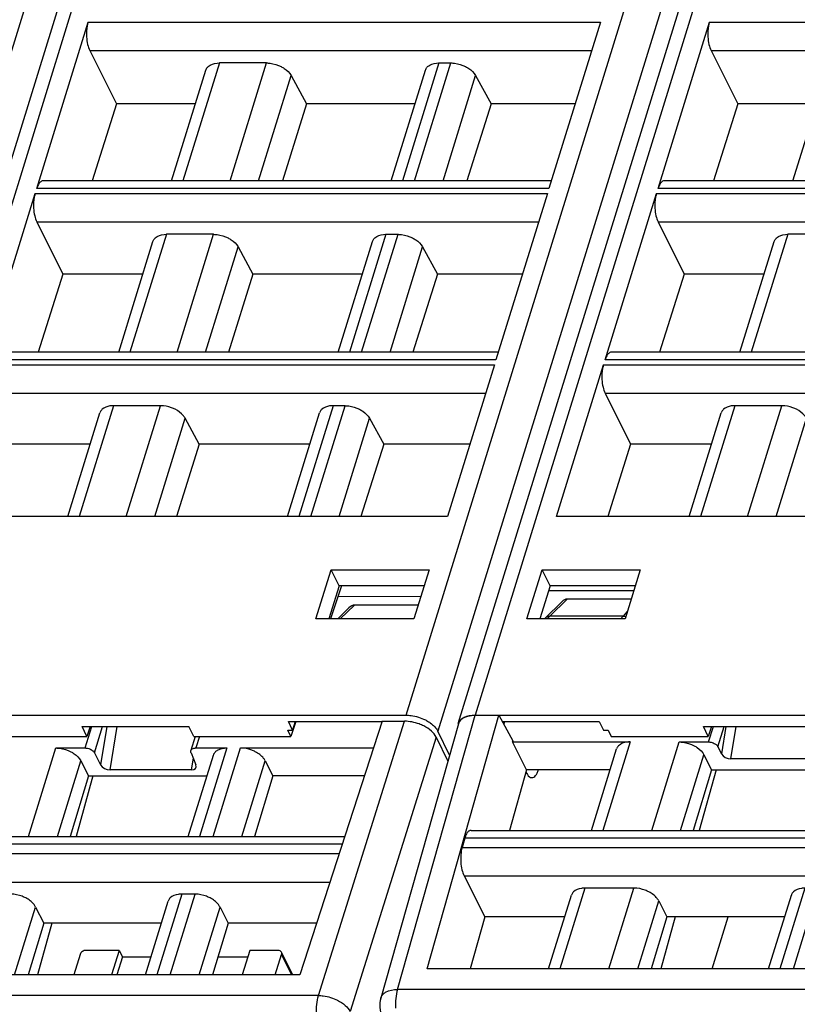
# Model space of a CAD drawing. Header units: millimetres. Extents: x 0 to 594, y 0 to 420.
# Tile 48 of 236: x 249 to 269, y 69 to 94. Entities that reach past the tile are written whole.
import ezdxf

# ---------------------------------------------------------------- set-up
doc = ezdxf.new("R2010")
doc.units = ezdxf.units.MM
doc.header["$LTSCALE"] = 32.67
doc.layers.get('0').update_dxf_attribs({"linetype": 'CONTINUOUS'})

msp = doc.modelspace()

# ---------------------------------------------------------------- linework, layer by layer
at = {"color": 7, "linetype": 'CONTINUOUS'}
for p, q in [((244.31588, 75.93445), (256.66126, 115.88412)), ((260.40374, 75.93445), (271.42141, 111.58764)), ((249.48729, 89.79498), (250.81865, 94.10326)), ((264.08212, 94.10326), (262.75076, 89.79498)), ((265.57515, 89.79498), (266.90652, 94.10326)), ((250.86167, 93.36882), (251.55101, 91.98478)), ((266.94953, 93.36882), (267.63888, 91.98478)), ((252.9817, 89.99678), (253.8677, 92.86388)), ((255.43724, 93.04752), (254.21751, 93.04752)), ((258.66771, 89.99678), (259.55371, 92.86388)), ((259.90354, 93.04752), (260.21448, 93.04752)), ((269.06956, 89.99678), (269.95556, 92.86388)), ((256.07338, 92.72215), (256.47689, 91.98478)), ((260.85062, 92.72215), (261.25413, 91.98478)), ((251.55101, 91.98478), (250.92487, 89.99678)), ((253.59603, 91.98478), (251.55101, 91.98478)), ((256.47689, 91.98478), (255.85003, 89.99678)), ((259.28205, 91.98478), (256.47689, 91.98478)), ((261.25413, 91.98478), (260.62727, 89.99678)), ((263.42746, 91.98478), (261.25413, 91.98478)), ((267.63888, 91.98478), (267.01274, 89.99678)), ((269.6839, 91.98478), (267.63888, 91.98478)), ((262.81313, 89.99678), (249.65647, 89.99678)), ((278.90099, 89.99678), (265.74433, 89.99678)), ((248.11558, 85.35612), (249.44694, 89.66441)), ((262.71041, 89.66441), (261.37905, 85.35612)), ((264.20345, 85.35612), (265.53481, 89.66441)), ((249.48996, 88.92997), (250.16316, 87.57834)), ((265.57783, 88.92997), (266.25102, 87.57834)), ((254.06553, 88.60866), (252.8458, 88.60866)), ((258.53183, 88.60866), (258.84277, 88.60866)), ((270.1534, 88.60866), (268.93367, 88.60866)), ((251.60999, 85.55793), (252.49599, 88.42503)), ((254.70167, 88.2833), (255.08744, 87.57834)), ((257.29601, 85.55793), (258.182, 88.42503)), ((259.47891, 88.2833), (259.86468, 87.57834)), ((267.69785, 85.55793), (268.58385, 88.42503)), ((250.16316, 87.57834), (249.52681, 85.55793)), ((252.23434, 87.57834), (250.16316, 87.57834)), ((255.08744, 87.57834), (254.45036, 85.55793)), ((257.92036, 87.57834), (255.08744, 87.57834)), ((259.86468, 87.57834), (259.2276, 85.55793)), ((262.06577, 87.57834), (259.86468, 87.57834)), ((266.25102, 87.57834), (265.61467, 85.55793)), ((268.32221, 87.57834), (266.25102, 87.57834)), ((261.44142, 85.55793), (248.28476, 85.55793)), ((277.52928, 85.55793), (264.37263, 85.55793)), ((261.33871, 85.22555), (260.12432, 81.29579)), ((262.94871, 81.29579), (264.1631, 85.22555)), ((264.20612, 84.49111), (264.86317, 83.17191)), ((252.69383, 84.16981), (251.47411, 84.16981)), ((257.47106, 84.16981), (257.16012, 84.16981)), ((268.78169, 84.16981), (267.56197, 84.16981)), ((250.29289, 81.29579), (251.12428, 83.98617)), ((255.9789, 81.29579), (256.8103, 83.98617)), ((266.38075, 81.29579), (267.21214, 83.98617)), ((253.69799, 83.17191), (253.32996, 83.84444)), ((258.1072, 83.84444), (258.47523, 83.17191)), ((250.87265, 83.17191), (248.7753, 83.17191)), ((253.69799, 83.17191), (253.10641, 81.29579)), ((256.55867, 83.17191), (253.69799, 83.17191)), ((258.47523, 83.17191), (257.88364, 81.29579)), ((260.70408, 83.17191), (258.47523, 83.17191)), ((264.86317, 83.17191), (264.27226, 81.29579)), ((266.96052, 83.17191), (264.86317, 83.17191)), ((260.12432, 81.29579), (246.86084, 81.29579)), ((276.21218, 81.29579), (262.94871, 81.29579)), ((256.71722, 78.64985), (257.10981, 79.921)), ((257.31869, 79.50229), (257.10983, 79.92101)), ((257.10983, 79.92101), (259.64853, 79.92101)), ((259.64857, 79.92101), (259.25553, 78.64985)), ((262.18218, 78.64985), (262.57477, 79.921)), ((262.57479, 79.92101), (265.1135, 79.92101)), ((262.78366, 79.50229), (262.57479, 79.92101)), ((265.11353, 79.92101), (264.72049, 78.64985)), ((257.31868, 79.50229), (257.0505, 78.64985)), ((257.37633, 79.50229), (257.09054, 78.64985)), ((259.5191, 79.50229), (257.31869, 79.50229)), ((262.78364, 79.50229), (262.51546, 78.64985)), ((262.74113, 79.38667), (264.94842, 79.38702)), ((264.98407, 79.50229), (262.78366, 79.50229)), ((257.28554, 79.23148), (259.43548, 79.23183)), ((262.66133, 78.67676), (263.08162, 79.08754)), ((264.87896, 79.16238), (263.22539, 79.16238)), ((257.56906, 78.93064), (257.28177, 78.64985)), ((259.36549, 79.00548), (257.71283, 79.00548)), ((259.25555, 78.64985), (256.71718, 78.64985)), ((264.72051, 78.64985), (262.18214, 78.64985)), ((244.74946, 76.15202), (259.05661, 76.15202)), ((259.59792, 69.58082), (261.45614, 76.15226)), ((260.83733, 76.15202), (275.14447, 76.15202)), ((260.8421, 76.15226), (261.45614, 76.15226)), ((261.45614, 76.15226), (261.81575, 75.48934)), ((250.78814, 75.6026), (250.66181, 75.86002)), ((250.66181, 75.86002), (253.43085, 75.86002)), ((250.87445, 75.86002), (250.78814, 75.6026)), ((253.55717, 75.6026), (253.43085, 75.86002)), ((256.06889, 75.6026), (255.9876, 75.76851)), ((255.9877, 75.76881), (256.1102, 75.76791)), ((256.00342, 75.98626), (258.43045, 75.98626)), ((256.1103, 75.76821), (256.00342, 75.98626)), ((256.19752, 75.98626), (256.06889, 75.6026)), ((256.18341, 75.98626), (256.1103, 75.76821)), ((258.43045, 75.99536), (256.29966, 69.42443)), ((260.40702, 75.92972), (258.39417, 68.82069)), ((258.43045, 75.99536), (259.01381, 75.99536)), ((261.54619, 75.98626), (264.0532, 75.98626)), ((261.60108, 75.98626), (261.58011, 75.92373)), ((264.0532, 75.98626), (264.16018, 75.76851)), ((264.16027, 75.76881), (264.28281, 75.76791)), ((264.2829, 75.76821), (264.36429, 75.6026)), ((266.74968, 75.86002), (269.51871, 75.86002)), ((266.87601, 75.6026), (266.74968, 75.86002)), ((266.96231, 75.86002), (266.87601, 75.6026)), ((248.27642, 75.6026), (250.78814, 75.6026)), ((253.59306, 75.6026), (253.47946, 75.23499)), ((253.55717, 75.6026), (256.06889, 75.6026)), ((259.83118, 75.58096), (260.13371, 74.96447)), ((260.17751, 75.11915), (259.87401, 75.73762)), ((264.36429, 75.6026), (266.87601, 75.6026)), ((249.98648, 75.30313), (250.74272, 75.30313)), ((253.61042, 75.30313), (254.4127, 75.30313)), ((254.76065, 75.30313), (258.20601, 75.30325)), ((261.80738, 75.45989), (264.85294, 75.46003)), ((262.17327, 74.73906), (261.80738, 75.45989)), ((261.81575, 75.48934), (261.80748, 75.4599)), ((263.852, 73.16937), (264.50371, 75.27831)), ((266.12195, 75.46003), (266.88462, 75.46003)), ((267.12597, 75.33477), (267.21834, 75.15242)), ((250.98407, 75.17787), (251.14281, 74.8645)), ((253.41176, 73.01247), (254.06347, 75.12141)), ((253.48357, 75.17787), (253.61125, 74.8645)), ((266.76554, 75.126), (266.96156, 74.73906)), ((269.56219, 75.02136), (267.46285, 75.02136)), ((250.63008, 74.9691), (250.8261, 74.58215)), ((253.48654, 74.73344), (251.38732, 74.73344)), ((255.40425, 74.9691), (255.60026, 74.58215)), ((262.17327, 74.73906), (261.7294, 73.16937)), ((264.33707, 74.73906), (262.17327, 74.73906)), ((266.96156, 74.73906), (266.48568, 73.16937)), ((267.07724, 74.73906), (266.6411, 73.16937)), ((266.96156, 74.73906), (270.03229, 74.73906)), ((250.8261, 74.58215), (250.35022, 73.01247)), ((250.94178, 74.58215), (250.50564, 73.01247)), ((250.8261, 74.58215), (253.89683, 74.58215)), ((255.60026, 74.58215), (255.12439, 73.01247)), ((257.97218, 74.58216), (255.60026, 74.58215)), ((244.59883, 73.01247), (257.46317, 73.01247)), ((260.57183, 72.96756), (260.50225, 72.72636)), ((260.73429, 73.16937), (273.59863, 73.16937)), ((260.55536, 71.98888), (261.09493, 70.92559)), ((264.95196, 71.67395), (263.68296, 71.67395)), ((253.59067, 71.51705), (253.24272, 71.51705)), ((262.74321, 69.58134), (263.33372, 71.49223)), ((268.43844, 69.58133), (269.02895, 71.49223)), ((249.46009, 71.18302), (249.66998, 70.76869)), ((252.30297, 69.42443), (252.89349, 71.33533)), ((254.23426, 71.18302), (254.44415, 70.76869)), ((265.59555, 71.33992), (265.80544, 70.92559)), ((261.09493, 70.92559), (260.71481, 69.58134)), ((263.15862, 70.92559), (261.09493, 70.92559)), ((265.80544, 70.92559), (265.39791, 69.58133)), ((266.01766, 70.92559), (265.64416, 69.58133)), ((268.85384, 70.92559), (265.80544, 70.92559)), ((266.97884, 69.58133), (267.39425, 70.92559)), ((249.66998, 70.76869), (249.26245, 69.42443)), ((249.8822, 70.76869), (249.50869, 69.42443)), ((252.71838, 70.76869), (249.66998, 70.76869)), ((254.44415, 70.76869), (254.03661, 69.42443)), ((256.73557, 70.7687), (254.44415, 70.76869)), ((250.61057, 69.95716), (250.44595, 69.42443)), ((251.62531, 70.0616), (250.76566, 70.0616)), ((251.62531, 70.0616), (251.42841, 69.42443)), ((251.70666, 69.89584), (251.56098, 69.42443)), ((251.62531, 70.0616), (251.70666, 69.89584)), ((251.70666, 69.89584), (252.44865, 69.89584)), ((254.17953, 69.89584), (254.95131, 69.89584)), ((255.00254, 70.0616), (254.80564, 69.42443)), ((255.73938, 70.0616), (255.00254, 70.0616)), ((255.66529, 69.42443), (255.82992, 69.95716)), ((256.11706, 69.42443), (255.82681, 70.0159)), ((256.29966, 69.42443), (243.46199, 69.42444)), ((272.43512, 69.58133), (259.59745, 69.58134))]:
    msp.add_line(p, q, dxfattribs=at)
at = {"color": 9, "linetype": 'CONTINUOUS'}
for p, q in [((271.203, 112.39824), (259.87401, 75.73762)), ((243.52138, 76.15202), (254.45107, 111.52052)), ((255.73442, 111.69936), (244.74946, 76.15202)), ((259.05661, 76.15202), (269.98072, 111.50245)), ((271.76144, 111.50245), (260.83733, 76.15202)), ((250.81865, 94.10326), (264.08212, 94.10326)), ((266.90652, 94.10326), (280.16999, 94.10326)), ((250.86167, 93.36882), (263.85516, 93.36882)), ((266.94953, 93.36882), (279.94303, 93.36882)), ((254.21753, 93.04752), (253.27478, 89.99678)), ((254.4945, 89.99678), (255.43725, 93.04752)), ((259.90354, 93.04752), (258.96079, 89.99678)), ((259.27174, 89.99678), (260.21448, 93.04752)), ((255.23118, 89.99678), (256.07338, 92.72215)), ((260.00841, 89.99678), (260.85062, 92.72215)), ((262.75076, 89.79498), (249.48729, 89.79498)), ((278.83863, 89.79498), (265.57515, 89.79498)), ((249.44694, 89.66441), (262.71041, 89.66441)), ((265.53481, 89.66441), (278.79828, 89.66441)), ((249.48996, 88.92997), (262.48346, 88.92997)), ((265.57783, 88.92997), (278.57132, 88.92997)), ((252.84582, 88.60866), (251.90307, 85.55793)), ((253.12279, 85.55793), (254.06554, 88.60866)), ((258.53183, 88.60866), (257.58909, 85.55793)), ((257.90003, 85.55793), (258.84277, 88.60866)), ((268.93368, 88.60866), (267.99093, 85.55793)), ((253.85947, 85.55793), (254.70167, 88.2833)), ((258.63671, 85.55793), (259.47891, 88.2833)), ((248.07523, 85.22555), (261.33871, 85.22555)), ((261.37905, 85.35612), (248.11558, 85.35612)), ((264.1631, 85.22555), (277.42657, 85.22555)), ((277.46692, 85.35612), (264.20345, 85.35612)), ((248.11825, 84.49111), (261.11175, 84.49111)), ((264.20612, 84.49111), (277.19961, 84.49111)), ((251.47411, 84.16981), (250.58597, 81.29579)), ((251.80569, 81.29579), (252.69383, 84.16981)), ((257.16012, 84.16981), (256.27198, 81.29579)), ((256.58292, 81.29579), (257.47107, 84.16981)), ((267.56197, 84.16981), (266.67383, 81.29579)), ((267.89355, 81.29579), (268.78169, 84.16981)), ((252.54237, 81.29579), (253.32996, 83.84444)), ((257.3196, 81.29579), (258.1072, 83.84444)), ((268.63023, 81.29579), (269.41783, 83.84444)), ((262.77308, 78.7203), (263.22539, 79.16238)), ((257.34897, 78.64985), (257.71283, 79.00548)), ((264.77775, 78.83504), (264.66904, 78.7203)), ((264.66904, 78.7203), (262.77308, 78.7203)), ((258.83086, 69.04891), (260.8421, 76.15226)), ((250.74272, 75.30313), (250.91482, 75.86002)), ((250.98407, 75.17787), (251.19487, 75.86002)), ((251.30182, 75.86002), (251.14281, 74.8645)), ((251.38732, 74.73344), (251.56726, 75.86002)), ((256.78539, 68.89201), (259.01381, 75.99536)), ((266.88462, 75.46003), (267.00822, 75.86002)), ((267.12597, 75.33477), (267.28828, 75.86002)), ((267.33135, 75.86002), (267.21834, 75.15242)), ((267.46285, 75.02136), (267.59679, 75.86002)), ((253.70296, 75.6026), (253.61042, 75.30313)), ((259.83118, 75.58096), (257.60282, 68.4778)), ((249.27862, 73.01247), (249.98649, 75.30313)), ((254.41271, 75.30313), (253.70484, 73.01247)), ((254.05278, 73.01247), (254.76064, 75.30309)), ((264.85294, 75.46003), (264.14508, 73.16937)), ((265.41408, 73.16937), (266.12195, 75.46003)), ((253.54067, 75.03773), (253.48654, 74.73344)), ((266.1609, 73.16937), (266.76554, 75.126)), ((250.02544, 73.01247), (250.63008, 74.9691)), ((254.7996, 73.01247), (255.40425, 74.9691)), ((273.53319, 72.96756), (260.57183, 72.96756)), ((257.39773, 72.81066), (244.43637, 72.81066)), ((260.50225, 72.72636), (273.45497, 72.72636)), ((244.36679, 72.56946), (257.31951, 72.56946)), ((260.55536, 71.98888), (273.21556, 71.98805)), ((244.4199, 71.83198), (257.0801, 71.83115)), ((263.68296, 71.67395), (263.03629, 69.58134)), ((264.30529, 69.58134), (264.95196, 71.67395)), ((269.37818, 71.67395), (268.73152, 69.58133)), ((269.07946, 69.58133), (269.72613, 71.67395)), ((253.24272, 71.51705), (252.59605, 69.42443)), ((252.944, 69.42443), (253.59067, 71.51705)), ((248.91665, 69.42443), (249.46009, 71.18302)), ((253.69082, 69.42443), (254.23426, 71.18302)), ((265.05211, 69.58133), (265.59555, 71.33992)), ((256.09134, 69.42443), (255.82992, 69.95716)), ((256.78539, 68.89201), (242.69539, 68.89201)), ((272.92085, 69.04891), (258.83086, 69.04891))]:
    msp.add_line(p, q, dxfattribs=at)
at = {"color": 7, "linetype": 'CONTINUOUS'}
msp.add_lwpolyline([(262.66099, 78.67638), (262.64524, 78.65995), (262.63708, 78.64985)], dxfattribs=at)
at = {"color": 9, "linetype": 'CONTINUOUS'}
for centre, radius, start, end in [((263.11695, 78.4172), 0.46012, 148.452719, 149.619858), ((262.94959, 78.54183), 0.25101, 134.683753, 137.034626)]:
    msp.add_arc(centre, radius, start, end, dxfattribs=at)
at = {"color": 7, "linetype": 'CONTINUOUS'}
for centre, radius, start, end in [((259.07841, 75.09957), 1.04386, 61.076051, 63.120136), ((253.61033, 75.05436), 0.24878, 89.978287, 93.587989), ((259.03562, 68.63907), 0.66667, 164.19185, 206.227988)]:
    msp.add_arc(centre, radius, start, end, dxfattribs=at)
for centre, major_axis, ratio, start_param, end_param in [((263.11832, 78.84375), (0.14647, 0.31013), 0.49901929, 0.23146357, 0.9310605), ((257.60576, 78.68685), (0.14647, 0.31013), 0.49901929, 0.23146357, 0.9310605), ((261.04556, 75.73784), (0.63707, -0.19686), 0.57243192, 2.06579301, 3.15519034), ((267.40035, 75.157), (0.18965, -0.07107), 0.60915864, 3.72682523, 5.26390485), ((251.32482, 74.86908), (0.18965, -0.07107), 0.60915864, 3.72682523, 5.26390485), ((253.42506, 74.86908), (0.18936, -0.07043), 0.61216235, 5.25838437, 6.79546398)]:
    msp.add_ellipse(centre, major_axis=major_axis, ratio=ratio, start_param=start_param, end_param=end_param, dxfattribs=at)
for points, knots in [([(250.81865, 94.10326), (250.81, 94.07527), (250.77981, 93.95065), (250.77353, 93.82089), (250.7793, 93.72232)], [0, 0, 0, 0, 0.22881463, 1, 1, 1, 1]), ([(266.90652, 94.10326), (266.89787, 94.07527), (266.86767, 93.95065), (266.8614, 93.82089), (266.86717, 93.72232)], [0, 0, 0, 0, 0.22881463, 1, 1, 1, 1]), ([(250.7793, 93.72232), (250.78313, 93.65702), (250.79931, 93.5361), (250.83664, 93.41907), (250.86167, 93.36882)], [0, 0, 0, 0, 0.53816872, 1, 1, 1, 1]), ([(266.86717, 93.72232), (266.871, 93.65702), (266.88717, 93.5361), (266.92451, 93.41907), (266.94953, 93.36882)], [0, 0, 0, 0, 0.53816872, 1, 1, 1, 1]), ([(253.86769, 92.86388), (253.87549, 92.8891), (253.8935, 92.92129), (253.91798, 92.9472), (253.92469, 92.95355)], [0, 0, 0, 0, 0.7407559, 1, 1, 1, 1]), ([(253.92469, 92.95355), (253.94114, 92.96911), (254.02687, 93.02988), (254.13619, 93.04752), (254.21751, 93.04752)], [0, 0, 0, 0, 0.21777869, 1, 1, 1, 1]), ([(255.43724, 93.04752), (255.46877, 93.04752), (255.5989, 93.0386), (255.72657, 92.99851), (255.81446, 92.95355)], [0, 0, 0, 0, 0.24204309, 1, 1, 1, 1]), ([(255.81446, 92.95355), (255.8431, 92.9389), (255.94337, 92.8801), (256.03285, 92.79622), (256.07339, 92.72214)], [0, 0, 0, 0, 0.27579327, 1, 1, 1, 1]), ([(259.55371, 92.86388), (259.5615, 92.8891), (259.57952, 92.92129), (259.604, 92.9472), (259.61071, 92.95355)], [0, 0, 0, 0, 0.7407559, 1, 1, 1, 1]), ([(259.61071, 92.95355), (259.62716, 92.96911), (259.71289, 93.02988), (259.82221, 93.04752), (259.90353, 93.04752)], [0, 0, 0, 0, 0.21777869, 1, 1, 1, 1]), ([(260.21448, 93.04752), (260.24601, 93.04752), (260.37614, 93.0386), (260.50381, 92.99851), (260.5917, 92.95355)], [0, 0, 0, 0, 0.24204309, 1, 1, 1, 1]), ([(260.5917, 92.95355), (260.62033, 92.9389), (260.7206, 92.8801), (260.81008, 92.79622), (260.85062, 92.72214)], [0, 0, 0, 0, 0.27579327, 1, 1, 1, 1]), ([(249.59017, 89.97184), (249.5665, 89.95347), (249.52413, 89.89656), (249.49879, 89.83219), (249.48729, 89.79498)], [0, 0, 0, 0, 0.43482843, 1, 1, 1, 1]), ([(265.67804, 89.97184), (265.65437, 89.95347), (265.612, 89.89656), (265.58665, 89.83219), (265.57515, 89.79498)], [0, 0, 0, 0, 0.43482843, 1, 1, 1, 1]), ([(249.44694, 89.66441), (249.43829, 89.63642), (249.4081, 89.5118), (249.40182, 89.38203), (249.4076, 89.28347)], [0, 0, 0, 0, 0.22881463, 1, 1, 1, 1]), ([(265.53481, 89.66441), (265.52616, 89.63642), (265.49596, 89.5118), (265.48969, 89.38203), (265.49546, 89.28347)], [0, 0, 0, 0, 0.22881463, 1, 1, 1, 1]), ([(249.4076, 89.28347), (249.41142, 89.21816), (249.4276, 89.09724), (249.46493, 88.98021), (249.48996, 88.92997)], [0, 0, 0, 0, 0.53816872, 1, 1, 1, 1]), ([(265.49546, 89.28347), (265.49929, 89.21816), (265.51546, 89.09724), (265.5528, 88.98021), (265.57783, 88.92997)], [0, 0, 0, 0, 0.53816872, 1, 1, 1, 1]), ([(252.49598, 88.42503), (252.50378, 88.45025), (252.52179, 88.48244), (252.54627, 88.50835), (252.55298, 88.5147)], [0, 0, 0, 0, 0.7407559, 1, 1, 1, 1]), ([(252.55298, 88.5147), (252.56943, 88.53026), (252.65516, 88.59103), (252.76448, 88.60866), (252.8458, 88.60866)], [0, 0, 0, 0, 0.21777869, 1, 1, 1, 1]), ([(254.06553, 88.60866), (254.09706, 88.60866), (254.22719, 88.59975), (254.35486, 88.55965), (254.44275, 88.5147)], [0, 0, 0, 0, 0.24204309, 1, 1, 1, 1]), ([(254.44275, 88.5147), (254.47139, 88.50005), (254.57166, 88.44125), (254.66114, 88.35737), (254.70168, 88.28328)], [0, 0, 0, 0, 0.27579327, 1, 1, 1, 1]), ([(258.182, 88.42503), (258.1898, 88.45025), (258.20781, 88.48244), (258.23229, 88.50835), (258.239, 88.5147)], [0, 0, 0, 0, 0.7407559, 1, 1, 1, 1]), ([(258.239, 88.5147), (258.25545, 88.53026), (258.34118, 88.59103), (258.4505, 88.60866), (258.53182, 88.60866)], [0, 0, 0, 0, 0.21777869, 1, 1, 1, 1]), ([(258.84277, 88.60866), (258.8743, 88.60866), (259.00443, 88.59975), (259.1321, 88.55965), (259.21999, 88.5147)], [0, 0, 0, 0, 0.24204309, 1, 1, 1, 1]), ([(259.21999, 88.5147), (259.24862, 88.50005), (259.34889, 88.44125), (259.43837, 88.35737), (259.47891, 88.28328)], [0, 0, 0, 0, 0.27579327, 1, 1, 1, 1]), ([(268.58385, 88.42503), (268.59164, 88.45025), (268.60966, 88.48244), (268.63414, 88.50835), (268.64085, 88.5147)], [0, 0, 0, 0, 0.7407559, 1, 1, 1, 1]), ([(268.64085, 88.5147), (268.6573, 88.53026), (268.74303, 88.59103), (268.85235, 88.60866), (268.93367, 88.60866)], [0, 0, 0, 0, 0.21777869, 1, 1, 1, 1]), ([(264.30633, 85.53299), (264.28266, 85.51462), (264.24029, 85.45771), (264.21495, 85.39334), (264.20345, 85.35612)], [0, 0, 0, 0, 0.43482843, 1, 1, 1, 1]), ([(264.1631, 85.22555), (264.15445, 85.19756), (264.12425, 85.07295), (264.11798, 84.94318), (264.12375, 84.84461)], [0, 0, 0, 0, 0.22881463, 1, 1, 1, 1]), ([(264.12375, 84.84461), (264.12758, 84.77931), (264.14375, 84.65839), (264.18109, 84.54136), (264.20612, 84.49111)], [0, 0, 0, 0, 0.53816872, 1, 1, 1, 1]), ([(251.47411, 84.16981), (251.44442, 84.16981), (251.34162, 84.16337), (251.23506, 84.12672), (251.18128, 84.07585)], [0, 0, 0, 0, 0.28622803, 1, 1, 1, 1]), ([(253.07104, 84.07585), (253.04159, 84.09091), (252.92231, 84.14321), (252.79098, 84.16981), (252.69383, 84.16981)], [0, 0, 0, 0, 0.25398713, 1, 1, 1, 1]), ([(257.16012, 84.16981), (257.13044, 84.16981), (257.02764, 84.16337), (256.92107, 84.12672), (256.8673, 84.07585)], [0, 0, 0, 0, 0.28622803, 1, 1, 1, 1]), ([(257.47106, 84.16981), (257.50259, 84.16981), (257.63272, 84.16089), (257.76039, 84.1208), (257.84828, 84.07584)], [0, 0, 0, 0, 0.24204309, 1, 1, 1, 1]), ([(267.56197, 84.16981), (267.53229, 84.16981), (267.42949, 84.16337), (267.32292, 84.12672), (267.26914, 84.07585)], [0, 0, 0, 0, 0.28622803, 1, 1, 1, 1]), ([(269.15891, 84.07585), (269.12946, 84.09091), (269.01017, 84.14321), (268.87884, 84.16981), (268.78169, 84.16981)], [0, 0, 0, 0, 0.25398713, 1, 1, 1, 1]), ([(251.18128, 84.07585), (251.17457, 84.0695), (251.15008, 84.04359), (251.13204, 84.01141), (251.12424, 83.98619)], [0, 0, 0, 0, 0.25924581, 1, 1, 1, 1]), ([(253.32996, 83.84444), (253.31745, 83.8673), (253.25048, 83.96372), (253.15178, 84.03455), (253.07104, 84.07585)], [0, 0, 0, 0, 0.22322338, 1, 1, 1, 1]), ([(256.8673, 84.07585), (256.86058, 84.0695), (256.8361, 84.04359), (256.81806, 84.01141), (256.81026, 83.98619)], [0, 0, 0, 0, 0.25924581, 1, 1, 1, 1]), ([(257.84828, 84.07584), (257.87691, 84.0612), (257.97719, 84.0024), (258.06666, 83.91851), (258.1072, 83.84443)], [0, 0, 0, 0, 0.27579327, 1, 1, 1, 1]), ([(267.26914, 84.07585), (267.26243, 84.0695), (267.23794, 84.04359), (267.21991, 84.01141), (267.21211, 83.98619)], [0, 0, 0, 0, 0.25924581, 1, 1, 1, 1]), ([(269.41783, 83.84444), (269.40532, 83.8673), (269.33835, 83.96372), (269.23964, 84.03455), (269.15891, 84.07585)], [0, 0, 0, 0, 0.22322338, 1, 1, 1, 1]), ([(259.05661, 76.15202), (259.09792, 76.15202), (259.26808, 76.14043), (259.43528, 76.08899), (259.55036, 76.03065)], [0, 0, 0, 0, 0.24251396, 1, 1, 1, 1]), ([(259.58327, 76.01322), (259.6164, 75.99492), (259.72994, 75.9238), (259.83141, 75.82443), (259.87401, 75.73762)], [0, 0, 0, 0, 0.28128944, 1, 1, 1, 1]), ([(260.40374, 75.93445), (260.41202, 75.96121), (260.43063, 75.99545), (260.4558, 76.02369), (260.4627, 76.03065)], [0, 0, 0, 0, 0.74081258, 1, 1, 1, 1]), ([(260.4627, 76.03065), (260.47134, 76.03937), (260.51113, 76.07444), (260.55923, 76.09923), (260.59733, 76.11337)], [0, 0, 0, 0, 0.23208953, 1, 1, 1, 1]), ([(260.59733, 76.11337), (260.61493, 76.1199), (260.69273, 76.14386), (260.77482, 76.15202), (260.83733, 76.15202)], [0, 0, 0, 0, 0.23100628, 1, 1, 1, 1]), ([(259.50755, 75.87399), (259.46918, 75.89344), (259.31287, 75.96115), (259.1411, 75.99536), (259.01381, 75.99536)], [0, 0, 0, 0, 0.25255872, 1, 1, 1, 1]), ([(259.83118, 75.58097), (259.80157, 75.64131), (259.70365, 75.75684), (259.57896, 75.83778), (259.50755, 75.87399)], [0, 0, 0, 0, 0.45635498, 1, 1, 1, 1]), ([(249.98648, 75.30313), (250.01876, 75.30313), (250.15189, 75.29389), (250.2825, 75.25251), (250.37212, 75.20599)], [0, 0, 0, 0, 0.24222324, 1, 1, 1, 1]), ([(250.74272, 75.30313), (250.75483, 75.30313), (250.80475, 75.29965), (250.85373, 75.28415), (250.88734, 75.2667)], [0, 0, 0, 0, 0.2422285, 1, 1, 1, 1]), ([(250.88734, 75.2667), (250.89823, 75.26105), (250.93599, 75.23856), (250.96967, 75.20629), (250.98407, 75.17787)], [0, 0, 0, 0, 0.27805098, 1, 1, 1, 1]), ([(253.4991, 75.2667), (253.50449, 75.27202), (253.53223, 75.29306), (253.56789, 75.30095), (253.59476, 75.30264)], [0, 0, 0, 0, 0.2195066, 1, 1, 1, 1]), ([(254.11586, 75.20599), (254.13214, 75.22206), (254.21842, 75.28519), (254.3299, 75.30313), (254.4127, 75.30313)], [0, 0, 0, 0, 0.21642909, 1, 1, 1, 1]), ([(255.14629, 75.20599), (255.11631, 75.22155), (254.99452, 75.27564), (254.86011, 75.30313), (254.76065, 75.30313)], [0, 0, 0, 0, 0.2535019, 1, 1, 1, 1]), ([(264.5561, 75.36289), (264.54996, 75.35683), (264.52753, 75.33214), (264.51099, 75.30194), (264.50368, 75.27832)], [0, 0, 0, 0, 0.25863007, 1, 1, 1, 1]), ([(264.85294, 75.46003), (264.82261, 75.46003), (264.71823, 75.45346), (264.6095, 75.41563), (264.5561, 75.36289)], [0, 0, 0, 0, 0.28787715, 1, 1, 1, 1]), ([(266.12195, 75.46003), (266.15422, 75.46003), (266.28735, 75.45079), (266.41796, 75.40941), (266.50759, 75.36289)], [0, 0, 0, 0, 0.24222324, 1, 1, 1, 1]), ([(266.50759, 75.36289), (266.53663, 75.34782), (266.63733, 75.28782), (266.72715, 75.20178), (266.76555, 75.12599)], [0, 0, 0, 0, 0.27803991, 1, 1, 1, 1]), ([(266.88462, 75.46003), (266.89672, 75.46003), (266.94664, 75.45655), (266.99562, 75.44105), (267.02923, 75.4236)], [0, 0, 0, 0, 0.2422285, 1, 1, 1, 1]), ([(267.02923, 75.4236), (267.04012, 75.41795), (267.07789, 75.39546), (267.11157, 75.36319), (267.12597, 75.33477)], [0, 0, 0, 0, 0.27805098, 1, 1, 1, 1]), ([(250.37212, 75.20599), (250.40116, 75.19092), (250.50186, 75.13092), (250.59169, 75.04487), (250.63008, 74.96909)], [0, 0, 0, 0, 0.27803991, 1, 1, 1, 1]), ([(253.48357, 75.17787), (253.4816, 75.18269), (253.47549, 75.20097), (253.47528, 75.22152), (253.47945, 75.23499)], [0, 0, 0, 0, 0.26957933, 1, 1, 1, 1]), ([(254.06347, 75.12141), (254.07077, 75.14503), (254.08729, 75.17523), (254.10973, 75.19993), (254.11586, 75.20599)], [0, 0, 0, 0, 0.74137057, 1, 1, 1, 1]), ([(255.40425, 74.9691), (255.39247, 74.99235), (255.3272, 75.09136), (255.22773, 75.16372), (255.14629, 75.20599)], [0, 0, 0, 0, 0.22123285, 1, 1, 1, 1]), ([(262.3096, 74.53606), (262.32647, 74.53608), (262.36384, 74.54748), (262.4106, 74.591), (262.45161, 74.65648), (262.47286, 74.70907), (262.48281, 74.7384)], [0, 0, 0, 0, 0.18012422, 0.39683368, 0.66922377, 1, 1, 1, 1]), ([(262.15896, 74.67287), (262.1689, 74.65261), (262.20133, 74.59365), (262.2628, 74.53602), (262.3096, 74.53606)], [0, 0, 0, 0, 0.32536083, 1, 1, 1, 1]), ([(260.67059, 73.14497), (260.64743, 73.12658), (260.60643, 73.06922), (260.58259, 73.00486), (260.57183, 72.96756)], [0, 0, 0, 0, 0.43241416, 1, 1, 1, 1]), ([(260.70603, 73.16472), (260.69656, 73.16158), (260.68432, 73.15524), (260.6734, 73.1472), (260.67059, 73.14497)], [0, 0, 0, 0, 0.73520265, 1, 1, 1, 1]), ([(260.50225, 72.72636), (260.48529, 72.66759), (260.46461, 72.53963), (260.46415, 72.41045), (260.469, 72.3431)], [0, 0, 0, 0, 0.47528245, 1, 1, 1, 1]), ([(260.469, 72.3431), (260.47373, 72.27749), (260.49146, 72.15629), (260.52984, 72.03906), (260.55536, 71.98888)], [0, 0, 0, 0, 0.5388699, 1, 1, 1, 1]), ([(263.68296, 71.67395), (263.65262, 71.67395), (263.54824, 71.66738), (263.43952, 71.62955), (263.38611, 71.57681)], [0, 0, 0, 0, 0.28787715, 1, 1, 1, 1]), ([(265.33759, 71.57681), (265.30762, 71.59237), (265.18582, 71.64646), (265.05142, 71.67395), (264.95196, 71.67395)], [0, 0, 0, 0, 0.2535019, 1, 1, 1, 1]), ([(269.37818, 71.67395), (269.34785, 71.67395), (269.24347, 71.66738), (269.13474, 71.62955), (269.08134, 71.57681)], [0, 0, 0, 0, 0.28787715, 1, 1, 1, 1]), ([(249.20213, 71.41991), (249.17216, 71.43547), (249.05036, 71.48956), (248.91596, 71.51705), (248.8165, 71.51705)], [0, 0, 0, 0, 0.2535019, 1, 1, 1, 1]), ([(249.46009, 71.18302), (249.44831, 71.20627), (249.38305, 71.30528), (249.28358, 71.37764), (249.20213, 71.41991)], [0, 0, 0, 0, 0.22123285, 1, 1, 1, 1]), ([(252.94588, 71.41991), (252.93974, 71.41385), (252.91731, 71.38915), (252.90077, 71.35896), (252.89346, 71.33534)], [0, 0, 0, 0, 0.25863007, 1, 1, 1, 1]), ([(253.24272, 71.51705), (253.21238, 71.51705), (253.10801, 71.51047), (252.99928, 71.47264), (252.94588, 71.41991)], [0, 0, 0, 0, 0.28787715, 1, 1, 1, 1]), ([(253.9763, 71.41991), (253.94632, 71.43547), (253.82453, 71.48956), (253.69012, 71.51705), (253.59067, 71.51705)], [0, 0, 0, 0, 0.2535019, 1, 1, 1, 1]), ([(254.23426, 71.18302), (254.22248, 71.20627), (254.15721, 71.30528), (254.05775, 71.37764), (253.9763, 71.41991)], [0, 0, 0, 0, 0.22123285, 1, 1, 1, 1]), ([(263.38611, 71.57681), (263.37998, 71.57075), (263.35754, 71.54606), (263.34101, 71.51586), (263.3337, 71.49224)], [0, 0, 0, 0, 0.25863007, 1, 1, 1, 1]), ([(265.59555, 71.33992), (265.58377, 71.36317), (265.51851, 71.46218), (265.41904, 71.53454), (265.33759, 71.57681)], [0, 0, 0, 0, 0.22123285, 1, 1, 1, 1]), ([(269.08134, 71.57681), (269.0752, 71.57075), (269.05277, 71.54606), (269.03623, 71.51586), (269.02892, 71.49224)], [0, 0, 0, 0, 0.25863007, 1, 1, 1, 1]), ([(250.76566, 70.0616), (250.73198, 70.0616), (250.6666, 70.04016), (250.61986, 69.98722), (250.61057, 69.95716)], [0, 0, 0, 0, 0.51698181, 1, 1, 1, 1]), ([(255.8268, 70.0159), (255.81982, 70.03013), (255.7929, 70.05541), (255.75774, 70.0616), (255.73938, 70.0616)], [0, 0, 0, 0, 0.46351131, 1, 1, 1, 1]), ([(255.82992, 69.95716), (255.83148, 69.96221), (255.83591, 69.98157), (255.83323, 70.00281), (255.8268, 70.0159)], [0, 0, 0, 0, 0.26614116, 1, 1, 1, 1])]:
    msp.add_open_spline(points, degree=3, knots=knots, dxfattribs=at)
for points in [[(249.6265, 89.99183), (249.61339, 89.98746), (249.60109, 89.98032), (249.59017, 89.97184)], [(249.65647, 89.99678), (249.64634, 89.99677), (249.6361, 89.99503), (249.6265, 89.99183)], [(265.71436, 89.99183), (265.70125, 89.98746), (265.68896, 89.98032), (265.67804, 89.97184)], [(265.74434, 89.99678), (265.73421, 89.99677), (265.72397, 89.99503), (265.71436, 89.99183)], [(264.34265, 85.55298), (264.32954, 85.54861), (264.31725, 85.54146), (264.30633, 85.53299)], [(264.37263, 85.55792), (264.3625, 85.55792), (264.35226, 85.55618), (264.34265, 85.55298)], [(253.47945, 75.23499), (253.48312, 75.24687), (253.49025, 75.25796), (253.4991, 75.2667)], [(260.73429, 73.16935), (260.72474, 73.16935), (260.71509, 73.16773), (260.70603, 73.16472)]]:
    msp.add_open_spline(points, degree=3, dxfattribs=at)
at = {"color": 9, "linetype": 'CONTINUOUS'}
for points, knots in [([(262.66193, 78.6773), (262.68331, 78.69804), (262.72237, 78.71703), (262.76258, 78.72036), (262.77308, 78.7203)], [0, 0, 0, 0, 0.73934788, 1, 1, 1, 1]), ([(262.72483, 78.65793), (262.72803, 78.66314), (262.7404, 78.68239), (262.75446, 78.70062), (262.7659, 78.7129)], [0, 0, 0, 0, 0.2667139, 1, 1, 1, 1]), ([(256.73237, 68.40305), (256.72837, 68.48898), (256.73302, 68.654), (256.7626, 68.81692), (256.78539, 68.89201)], [0, 0, 0, 0, 0.52293403, 1, 1, 1, 1]), ([(256.78539, 68.89201), (256.82663, 68.8917), (256.99663, 68.87897), (257.16346, 68.82708), (257.27853, 68.76874)], [0, 0, 0, 0, 0.24222677, 1, 1, 1, 1]), ([(258.3942, 68.82084), (258.39685, 68.83016), (258.41021, 68.86758), (258.43374, 68.90103), (258.45476, 68.9224)], [0, 0, 0, 0, 0.2441747, 1, 1, 1, 1]), ([(258.45476, 68.9224), (258.47481, 68.94279), (258.58386, 69.0239), (258.72523, 69.04734), (258.83086, 69.04891)], [0, 0, 0, 0, 0.21303422, 1, 1, 1, 1]), ([(258.83086, 69.04891), (258.80806, 68.97382), (258.77848, 68.8109), (258.77384, 68.64588), (258.77784, 68.55995)], [0, 0, 0, 0, 0.47706597, 1, 1, 1, 1]), ([(257.27853, 68.76874), (257.34991, 68.73255), (257.47442, 68.65206), (257.57284, 68.53749), (257.60276, 68.4776)], [0, 0, 0, 0, 0.54451922, 1, 1, 1, 1])]:
    msp.add_open_spline(points, degree=3, knots=knots, dxfattribs=at)
for points in [[(264.64244, 78.68765), (264.63331, 78.67467), (264.62507, 78.66104), (264.61753, 78.64707)], [(264.66904, 78.7203), (264.65933, 78.71016), (264.65052, 78.69913), (264.64244, 78.68765)], [(264.66904, 78.7203), (264.69254, 78.72044), (264.71633, 78.71581), (264.7384, 78.70776)]]:
    msp.add_open_spline(points, degree=3, dxfattribs=at)

doc.saveas('drawing.dxf')
